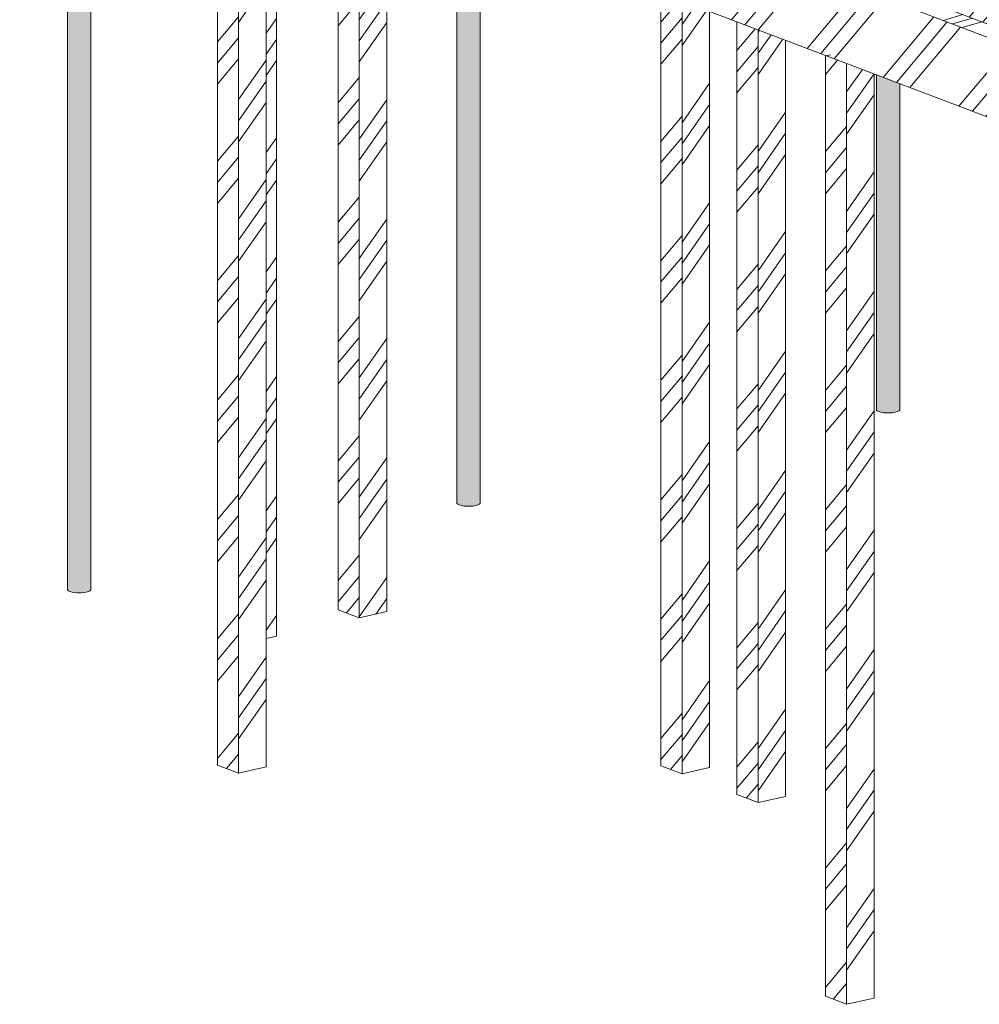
# Model space of a CAD drawing. Header units: millimetres. Extents: x -21927 to 108870, y -21057 to 20910.
# Tile 1 of 246: x -21623 to -14721, y -836 to 6248. Entities that reach past the tile are written whole.
import ezdxf

# ---------------------------------------------------------------- set-up
doc = ezdxf.new("R2010")
doc.units = ezdxf.units.MM
for name, color, linetype, lineweight in [('00_algemeen - hartlijn', 7, 'Continuous', 13), ('16_funderingsconstructies', 2, 'Continuous', 18), ('16_funderingsconstructies - voeten en balken', 2, 'Continuous', 18), ('17_paalfunderingen - beton', 2, 'Continuous', 18), ('17_paalfunderingen - prefab', 2, 'Continuous', 18)]:
    doc.layers.add(name, color=color, linetype=linetype, lineweight=lineweight)
pattern_1 = [(54.978, (-24070.8, 10288.2), (-356.658, 350.263), []), (54.978, (-23944.7, 10316.26), (-0.003, 859.203), []), (54.978, (-24196.9, 10260.16), (-0.003, 859.203), [])]
pattern_2 = [(50.068, (-21239.44, 10710.8), (-272.782, 533.333), []), (50.068, (-21143, 10674.15), (-0.003, 859.203), []), (50.068, (-21335.9, 10747.5), (-0.003, 859.203), [])]
pattern_3 = [(50.068, (-19233.8, 11157), (-272.782, 533.333), []), (50.068, (-19137.36, 11120.3), (-0.003, 859.203), []), (50.068, (-19330.24, 11193.65), (-0.003, 859.203), [])]

# ---------------------------------------------------------------- blocks, each defined once
blk = doc.blocks.new('17_WSP_FD_prefab - fundatiepaal v18-0 - 250x250-1088808-3D - A')
at = {"layer": '16_funderingsconstructies', "lineweight": 13}
h = blk.add_hatch(dxfattribs=at)
h.set_pattern_fill('FP_25', color=10, style=0, pattern_type=2)
h.set_pattern_definition(pattern_1)
h.paths.add_polyline_path([(-19850.7, 1796.2), (-19776.2, 1812.7), (-19776.2, 7492.7), (-19850.7, 7521), (-19850.7, 4748.6)])
at = {"layer": '17_paalfunderingen - prefab', "color": 8}
for p, q in [((-19776.2, 1812.7), (-19776.2, 7492.7)), ((-19850.7, 1796.2), (-19776.2, 1812.7))]:
    blk.add_line(p, q, dxfattribs=at)
blk = doc.blocks.new('17_WSP_FD_prefab - fundatiepaal v18-0 - 250x250-V7-3D - A')
at = {"layer": '16_funderingsconstructies', "lineweight": 13}
h = blk.add_hatch(dxfattribs=at)
h.set_pattern_fill('FP_26', color=10, style=0, pattern_type=2)
h.set_pattern_definition([(50.068, (-18836.65, 11245.3), (-272.782, 533.333), []), (50.068, (-18740.2, 11208.65), (-0.003, 859.203), []), (50.068, (-18933.1, 11282), (-0.003, 859.203), [])])
h.paths.add_polyline_path([(-19180.4, 1945.3), (-19180.4, 7266.1), (-19332.3, 7323.9), (-19332.3, 2003)])
h = blk.add_hatch(dxfattribs=at)
h.set_pattern_fill('FP_25', color=10, style=0, pattern_type=2)
h.set_pattern_definition(pattern_1)
h.paths.add_polyline_path([(-19180.4, 1945.3), (-18981.9, 1989.4), (-18981.9, 7190.6), (-19180.4, 7266.1), (-19180.4, 4748.6)])
at = {"layer": '17_paalfunderingen - prefab', "color": 8}
for p, q in [((-19332.3, 7323.9), (-19332.3, 2003)), ((-19180.4, 7266.1), (-19180.4, 1945.3)), ((-18981.9, 1989.4), (-18981.9, 7190.6)), ((-19180.4, 1945.3), (-19332.3, 2003)), ((-19180.4, 1945.3), (-18981.9, 1989.4))]:
    blk.add_line(p, q, dxfattribs=at)
blk = doc.blocks.new('17_WSP_FD_prefab - fundatiepaal v18-0 - 250x250-V10-3D - A')
at = {"layer": '16_funderingsconstructies', "lineweight": 13}
h = blk.add_hatch(dxfattribs=at)
h.set_pattern_fill('FP_29', color=10, style=0, pattern_type=2)
h.set_pattern_definition(pattern_2)
h.paths.add_polyline_path([(-20049.3, 827.4), (-20049.3, 7596.5), (-20201.1, 7654.3), (-20201.1, 885.2)])
h = blk.add_hatch(dxfattribs=at)
h.set_pattern_fill('FP_28', color=10, style=0, pattern_type=2)
h.set_pattern_definition([(54.978, (-22536.83, 9704.87), (-356.658, 350.263), []), (54.978, (-22410.73, 9732.9), (-0.003, 859.203), []), (54.978, (-22662.93, 9676.8), (-0.003, 859.203), [])])
h.paths.add_polyline_path([(-20049.3, 827.4), (-19850.7, 871.6), (-19850.7, 7521), (-20049.3, 7596.5), (-20049.3, 890.5)])
at = {"layer": '00_algemeen - hartlijn', "color": 55}
blk.add_line((-20204.6, 7650.8), (-20164.9, 7659.7), dxfattribs=at)
at = {"layer": '17_paalfunderingen - prefab', "color": 8}
for p, q in [((-20201.1, 7654.3), (-20201.1, 885.2)), ((-20049.3, 7596.5), (-20049.3, 827.4)), ((-19850.7, 871.6), (-19850.7, 7521)), ((-20049.3, 827.4), (-20201.1, 885.2)), ((-20049.3, 827.4), (-19850.7, 871.6))]:
    blk.add_line(p, q, dxfattribs=at)
blk = doc.blocks.new('17_WSP_FD_prefab - fundatiepaal v18-0 - 250x250-1089444-3D - A')
at = {"layer": '16_funderingsconstructies', "lineweight": 13}
h = blk.add_hatch(dxfattribs=at)
h.set_pattern_fill('FP_31', color=10, style=0, pattern_type=2)
h.set_pattern_definition(pattern_3)
h.paths.add_polyline_path([(-16859, 823.1), (-16859, 6383.3), (-17010.9, 6441.1), (-17010.9, 880.8)])
h = blk.add_hatch(dxfattribs=at)
h.set_pattern_fill('FP_30', color=10, style=0, pattern_type=2)
h.set_pattern_definition([(54.978, (-21352.2, 9254.37), (-356.658, 350.263), []), (54.978, (-21226.1, 9282.4), (-0.003, 859.203), []), (54.978, (-21478.3, 9226.3), (-0.003, 859.203), [])])
h.paths.add_polyline_path([(-16859, 823.1), (-16660.4, 867.2), (-16660.4, 6307.8), (-16859, 6383.3), (-16859, 890.5)])
at = {"layer": '17_paalfunderingen - prefab', "color": 8}
for p, q in [((-17010.9, 6441.1), (-17010.9, 880.8)), ((-16859, 6383.3), (-16859, 823.1)), ((-16660.4, 867.2), (-16660.4, 6307.8)), ((-16859, 823.1), (-17010.9, 880.8)), ((-16859, 823.1), (-16660.4, 867.2))]:
    blk.add_line(p, q, dxfattribs=at)
blk = doc.blocks.new('17_WSP_FD_prefab - fundatiepaal v18-0 - 250x250-V11-3D - A')
at = {"layer": '16_funderingsconstructies', "lineweight": 13}
h = blk.add_hatch(dxfattribs=at)
h.set_pattern_fill('FP_31', color=10, style=0, pattern_type=2)
h.set_pattern_definition(pattern_3)
h.paths.add_polyline_path([(-16312.2, 615.1), (-16312.2, 6175.4), (-16464.1, 6233.2), (-16464.1, 672.9)])
h = blk.add_hatch(dxfattribs=at)
h.set_pattern_fill('FP_32', color=10, style=0, pattern_type=2)
h.set_pattern_definition([(54.978, (-20805.43, 9046.44), (-356.658, 350.263), []), (54.978, (-20679.33, 9074.5), (-0.003, 859.203), []), (54.978, (-20931.53, 9018.4), (-0.003, 859.203), [])])
h.paths.add_polyline_path([(-16312.2, 615.1), (-16113.7, 659.3), (-16113.7, 6099.9), (-16312.2, 6175.4), (-16312.2, 890.5)])
at = {"layer": '17_paalfunderingen - prefab', "color": 8}
for p, q in [((-16464.1, 6233.2), (-16464.1, 672.9)), ((-16312.2, 6175.4), (-16312.2, 615.1)), ((-16113.7, 659.3), (-16113.7, 6099.9)), ((-16312.2, 615.1), (-16464.1, 672.9)), ((-16312.2, 615.1), (-16113.7, 659.3))]:
    blk.add_line(p, q, dxfattribs=at)
blk = doc.blocks.new('17_WSP_FD_prefab - fundatiepaal v18-0 - 250x250-V15-3D - A')
at = {"layer": '16_funderingsconstructies', "lineweight": 13}
h = blk.add_hatch(dxfattribs=at)
h.set_pattern_fill('FP_29', color=10, style=0, pattern_type=2)
h.set_pattern_definition(pattern_2)
h.paths.add_polyline_path([(-15675.2, -836), (-15675.2, 5933.2), (-15827.1, 5990.9), (-15827.1, -778.2)])
h = blk.add_hatch(dxfattribs=at)
h.set_pattern_fill('FP_36', color=10, style=0, pattern_type=2)
h.set_pattern_definition([(54.978, (-18162.76, 8041.5), (-356.658, 350.263), []), (54.978, (-18036.67, 8069.53), (-0.003, 859.203), []), (54.978, (-18288.86, 8013.44), (-0.003, 859.203), [])])
h.paths.add_polyline_path([(-15675.2, -836), (-15476.6, -791.8), (-15476.6, 5857.6), (-15675.2, 5933.2), (-15675.2, 890.5)])
at = {"layer": '00_algemeen - hartlijn', "color": 55}
blk.add_line((-15830.6, 5987.4), (-15790.9, 5996.3), dxfattribs=at)
at = {"layer": '17_paalfunderingen - prefab', "color": 8}
for p, q in [((-15827.1, 5990.9), (-15827.1, -778.2)), ((-15675.2, 5933.2), (-15675.2, -836)), ((-15476.6, -791.8), (-15476.6, 5857.6)), ((-15675.2, -836), (-15827.1, -778.2)), ((-15675.2, -836), (-15476.6, -791.8))]:
    blk.add_line(p, q, dxfattribs=at)
blk = doc.blocks.new('17_WSP_FD_beton - fundatiepaal v21-1 - ø168_178 _stalen buis_-1347607-3D - A')
at = {"layer": '16_funderingsconstructies'}
for points in [[(-21261.7, 2134), (-21261.7, 8057.6), (-21278.3, 8063.9), (-21278.3, 2145.7), (-21272.7, 2139.5)], [(-21184.2, 2124.6), (-21163, 2126.2), (-21144, 2129.4), (-21128.5, 2133.9), (-21117.5, 2139.4), (-21111.8, 2145.6), (-21111.7, 2152), (-21112.7, 8000.9), (-21261.7, 8057.6), (-21261.7, 2134), (-21246.3, 2129.5), (-21227.3, 2126.3), (-21206.1, 2124.6)]]:
    blk.add_hatch(color=256, dxfattribs=at).paths.add_polyline_path(points)
at = {"layer": '17_paalfunderingen - beton'}
for p, q in [((-21279, 8064.2), (-21279, 2148.8)), ((-21111, 2148.8), (-21111, 8000.3))]:
    blk.add_line(p, q, dxfattribs=at)
for points in [[(-21278.3, 2151.9, 0), (-21278.3, 2145.7, 0), (-21272.7, 2139.5, 0), (-21261.7, 2134, 0)], [(-21111.7, 2152, 0), (-21111.8, 2145.6, 0), (-21117.5, 2139.4, 0), (-21128.5, 2133.9, 0), (-21144, 2129.4, 0), (-21163, 2126.2, 0), (-21184.2, 2124.6, 0), (-21206.1, 2124.6, 0), (-21227.3, 2126.3, 0), (-21246.3, 2129.5, 0), (-21261.7, 2134, 0)]]:
    blk.add_polyline3d(points, dxfattribs=at)
blk = doc.blocks.new('17_WSP_FD_beton - fundatiepaal v21-1 - ø168_178 _stalen buis_-V98-3D - A')
at = {"layer": '16_funderingsconstructies'}
for points in [[(-15443.4, 3428.3), (-15443.4, 5845), (-15460, 5851.3), (-15460, 3440), (-15454.3, 3433.8)], [(-15365.8, 3418.9), (-15344.7, 3420.5), (-15325.6, 3423.7), (-15310.1, 3428.2), (-15299.1, 3433.7), (-15293.4, 3439.9), (-15293.4, 3446.3), (-15293.4, 5788), (-15443.4, 5845), (-15443.4, 3428.3), (-15427.9, 3423.7), (-15408.9, 3420.6), (-15387.8, 3418.9)]]:
    blk.add_hatch(color=256, dxfattribs=at).paths.add_polyline_path(points)
at = {"layer": '17_paalfunderingen - beton'}
for p, q in [((-15460.7, 5851.6), (-15460.7, 3443.1)), ((-15292.7, 3443.1), (-15292.7, 5787.7))]:
    blk.add_line(p, q, dxfattribs=at)
for points in [[(-15460, 3446.2, 0), (-15460, 3440, 0), (-15454.3, 3433.8, 0), (-15443.4, 3428.3, 0)], [(-15293.4, 3446.3, 0), (-15293.4, 3439.9, 0), (-15299.1, 3433.7, 0), (-15310.1, 3428.2, 0), (-15325.6, 3423.7, 0), (-15344.7, 3420.5, 0), (-15365.8, 3418.9, 0), (-15387.8, 3418.9, 0), (-15408.9, 3420.6, 0), (-15427.9, 3423.7, 0), (-15443.4, 3428.3, 0)]]:
    blk.add_polyline3d(points, dxfattribs=at)
blk = doc.blocks.new('17_WSP_FD_beton - fundatiepaal v21-1 - ø168_178 _stalen buis_-V100-3D - A')
at = {"layer": '16_funderingsconstructies'}
for points in [[(-18461.8, 2756.8), (-18461.8, 6992.8), (-18478.4, 6999.2), (-18478.4, 2768.5), (-18472.7, 2762.4)], [(-18384.2, 2747.4), (-18363, 2749.1), (-18344, 2752.3), (-18328.5, 2756.8), (-18317.5, 2762.3), (-18311.8, 2768.4), (-18311.8, 2774.8), (-18311.8, 6935.8), (-18461.8, 6992.8), (-18461.8, 2756.8), (-18446.3, 2752.3), (-18427.3, 2749.1), (-18406.2, 2747.5)]]:
    blk.add_hatch(color=256, dxfattribs=at).paths.add_polyline_path(points)
at = {"layer": '17_paalfunderingen - beton'}
for p, q in [((-18479.1, 6999.4), (-18479.1, 2771.7)), ((-18311.1, 2771.7), (-18311.1, 6935.5))]:
    blk.add_line(p, q, dxfattribs=at)
for points in [[(-18478.4, 2774.8, 0), (-18478.4, 2768.5, 0), (-18472.7, 2762.4, 0), (-18461.8, 2756.8, 0)], [(-18311.8, 2774.8, 0), (-18311.8, 2768.4, 0), (-18317.5, 2762.3, 0), (-18328.5, 2756.8, 0), (-18344, 2752.3, 0), (-18363, 2749.1, 0), (-18384.2, 2747.4, 0), (-18406.2, 2747.5, 0), (-18427.3, 2749.1, 0), (-18446.3, 2752.3, 0), (-18461.8, 2756.8, 0)]]:
    blk.add_polyline3d(points, dxfattribs=at)

msp = doc.modelspace()

# ---------------------------------------------------------------- hatches: boundary and pattern name
at = {"layer": '16_funderingsconstructies - voeten en balken', "lineweight": 13}
h = msp.add_hatch(dxfattribs=at)
h.set_pattern_fill('FP_22', color=10, style=0, pattern_type=2)
h.set_pattern_definition([(50.068, (-21120.3, 10737.3), (-573.015, 174.666), []), (50.068, (-21023.85, 10700.65), (-300.237, 500.535), []), (50.068, (-21216.74, 10774), (-300.237, 500.535), [])])
h.paths.add_polyline_path([(-9799.9, 4368.7), (-9799.9, 4588.8), (-21464.1, 9024.4), (-21464.1, 8804.4), (-9943.3, 4423.2)])
h = msp.add_hatch(dxfattribs=at)
h.set_pattern_fill('FP_10', color=10, style=0, pattern_type=2)
h.set_pattern_definition([(16.217, (-23727, 8093.79), (308.9294, 351.0422), []), (16.217, (-23568.25, 8093.79), (757.942, 481.637), []), (16.217, (-23885.75, 8093.79), (757.942, 481.637), [])])
h.paths.add_polyline_path([(-9958.8, 4333.4), (-9799.9, 4368.7), (-21464.1, 8804.4), (-21622.9, 8769), (-10051.7, 4368.7)])
h = msp.add_hatch(dxfattribs=at)
h.set_pattern_fill('FP_24', color=10, style=0, pattern_type=2)
h.set_pattern_definition([(50.068, (-21279.16, 10702), (-272.782, 533.333), []), (50.068, (-21182.7, 10665.3), (-0.003, 859.203), []), (50.068, (-21375.6, 10738.66), (-0.003, 859.203), [])])
h.paths.add_polyline_path([(-9958.8, 3759.3), (-9958.8, 4333.4), (-21622.9, 8769), (-21622.9, 8195), (-11452.4, 4327.3)])

# ---------------------------------------------------------------- linework, layer by layer
at = {"layer": '16_funderingsconstructies - voeten en balken', "color": 8}
for p, q in [((-21464.1, 8804.4), (-9799.9, 4368.7)), ((-9958.8, 4333.4), (-21622.9, 8769)), ((-9958.8, 3759.3), (-21622.9, 8195))]:
    msp.add_line(p, q, dxfattribs=at)

# ---------------------------------------------------------------- block references
at = {"layer": '16_funderingsconstructies'}
for name in ['17_WSP_FD_beton - fundatiepaal v21-1 - ø168_178 _stalen buis_-1347607-3D - A', '17_WSP_FD_beton - fundatiepaal v21-1 - ø168_178 _stalen buis_-V100-3D - A', '17_WSP_FD_beton - fundatiepaal v21-1 - ø168_178 _stalen buis_-V98-3D - A']:
    msp.add_blockref(name, (0, 0), dxfattribs=at)
at = {"layer": '16_funderingsconstructies', "color": 8}
for name in ['17_WSP_FD_prefab - fundatiepaal v18-0 - 250x250-V10-3D - A', '17_WSP_FD_prefab - fundatiepaal v18-0 - 250x250-1088808-3D - A', '17_WSP_FD_prefab - fundatiepaal v18-0 - 250x250-V7-3D - A', '17_WSP_FD_prefab - fundatiepaal v18-0 - 250x250-1089444-3D - A', '17_WSP_FD_prefab - fundatiepaal v18-0 - 250x250-V11-3D - A', '17_WSP_FD_prefab - fundatiepaal v18-0 - 250x250-V15-3D - A']:
    msp.add_blockref(name, (0, 0), dxfattribs=at)

doc.saveas('drawing.dxf')
